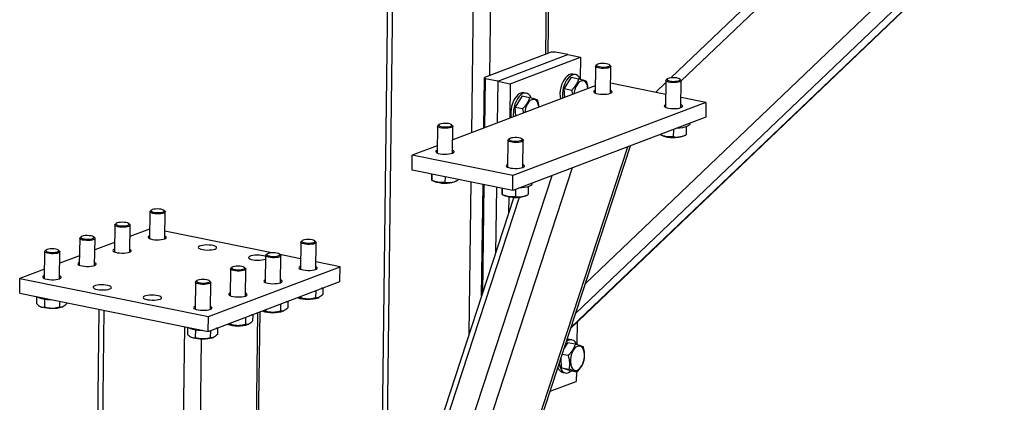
# Model space of a CAD drawing. Header units: millimetres. Extents: x 5 to 589, y 5 to 415.
# Tile 66 of 71: x 521 to 556, y 293 to 307. Entities that reach past the tile are written whole.
import ezdxf

# ---------------------------------------------------------------- set-up
doc = ezdxf.new("R2010")
doc.units = ezdxf.units.MM
doc.layers.add('TRAIT-FORT', color=4, linetype='Continuous', lineweight=25)

msp = doc.modelspace()

# ---------------------------------------------------------------- linework, layer by layer
at = {"layer": 'TRAIT-FORT', "color": 4, "linetype": 'Continuous', "lineweight": 25}
for p, q in [((539.7635, 306.1432), (539.8843, 315.3637)), ((534.0449, 315.1606), (533.6636, 286.067)), ((533.863, 286.6763), (534.2372, 315.2335)), ((539.684, 306.1131), (539.8049, 315.3336)), ((537.0036, 303.2678), (537.1551, 314.8259)), ((537.6492, 305.3413), (537.7675, 314.3692)), ((551.7979, 312.504), (544.2121, 305.255)), ((544.5916, 305.1496), (552.2021, 312.4221)), ((541.1163, 297.7987), (555.6809, 311.7165)), ((540.5881, 296.1845), (556.2946, 311.1936)), ((540.5966, 296.2103), (556.282, 311.1993)), ((540.7623, 296.7168), (556.1466, 311.418)), ((539.8748, 306.1854), (537.4585, 305.2689)), ((537.9415, 305.1339), (540.485, 306.0987)), ((540.0295, 306.1911), (539.8748, 306.1854)), ((540.485, 306.0987), (540.0295, 306.1911)), ((540.485, 306.0987), (540.9405, 306.0063)), ((538.3971, 305.0415), (540.9405, 306.0063)), ((540.9405, 306.0063), (540.9302, 305.2135)), ((541.5347, 305.7337), (541.4969, 305.6998)), ((542.0296, 305.6928), (541.9927, 305.7277)), ((540.7576, 305.3733), (540.6665, 305.3918)), ((541.4852, 305.6784), (541.4724, 304.7036)), ((542.0279, 304.6963), (542.0407, 305.6711)), ((537.4344, 303.4312), (537.4585, 305.2689)), ((537.4585, 305.2689), (537.486, 305.2263)), ((537.486, 305.2263), (537.4626, 303.4419)), ((537.9415, 305.1339), (537.486, 305.2263)), ((537.9415, 305.1339), (537.9216, 303.616)), ((537.9415, 305.1339), (538.3971, 305.0415)), ((538.3971, 305.0415), (538.3807, 303.7901)), ((540.6044, 305.2802), (540.3513, 304.8695)), ((540.6044, 305.2802), (540.8775, 305.2248)), ((544.0296, 304.6583), (542.0327, 305.0632)), ((544.0352, 305.086), (543.665, 304.7322)), ((544.0362, 305.161), (544.0234, 304.1862)), ((544.0856, 305.2163), (544.0479, 305.1824)), ((544.5805, 305.1754), (544.5437, 305.2103)), ((544.5789, 304.1789), (544.5917, 305.1538)), ((541.4758, 304.9642), (536.3114, 303.0052)), ((538.9771, 304.6979), (538.886, 304.7164)), ((540.3513, 304.8695), (540.6245, 304.8141)), ((540.3717, 304.5453), (540.3513, 304.8695)), ((545.4843, 304.3632), (538.4898, 301.7101)), ((538.824, 304.6049), (538.5709, 304.1941)), ((538.824, 304.6049), (539.0971, 304.5495)), ((545.4843, 304.3632), (544.5837, 304.5459)), ((545.4843, 304.3632), (545.4773, 303.8289)), ((538.5709, 304.1941), (538.844, 304.1388)), ((538.5912, 303.87), (538.5709, 304.1941)), ((545.4773, 303.8289), (538.4828, 301.1758)), ((544.9045, 303.5836), (544.9048, 303.6117)), ((535.7624, 303.5077), (535.7496, 302.5329)), ((535.8118, 303.563), (535.7741, 303.5291)), ((536.3067, 303.5221), (536.2699, 303.557)), ((536.3051, 302.5256), (536.3179, 303.5004)), ((544.3061, 303.3846), (544.3026, 303.1222)), ((544.7717, 303.482), (544.768, 303.1942)), ((538.3134, 302.9903), (538.3006, 302.0155)), ((538.3628, 303.0456), (538.3251, 303.0117)), ((538.8577, 303.0047), (538.8209, 303.0396)), ((538.8561, 302.0082), (538.8689, 302.983)), ((543.8232, 303.1997), (543.8239, 303.1993)), ((543.8232, 303.1994), (543.8972, 303.1624)), ((543.8239, 303.2017), (543.8239, 303.1993)), ((544.6783, 303.1522), (544.7582, 303.1896)), ((529.7584, 263.0866), (542.751, 302.7947)), ((529.7617, 263.3382), (542.6608, 302.7605)), ((535.753, 302.7934), (534.8455, 302.4492)), ((534.8385, 301.9148), (534.8455, 302.4492)), ((538.4898, 301.7101), (534.8455, 302.4492)), ((529.8349, 268.9282), (540.6562, 302.0002)), ((538.4828, 301.1758), (534.8385, 301.9148)), ((529.3051, 269.2918), (539.9155, 301.7192)), ((535.5377, 301.773), (535.5367, 301.695)), ((535.5494, 301.546), (535.6233, 301.5091)), ((535.553, 301.7699), (535.5501, 301.5459)), ((536.0315, 301.6729), (536.0288, 301.4688)), ((536.4045, 301.4988), (536.4844, 301.5362)), ((536.4947, 301.5789), (536.4942, 301.5408)), ((536.9081, 295.9828), (536.9802, 301.4805)), ((538.4828, 301.1758), (538.4898, 301.7101)), ((539.1816, 301.4129), (539.182, 301.441)), ((537.3547, 297.3476), (537.4077, 301.3938)), ((537.4357, 301.3881), (537.3839, 297.437)), ((537.8912, 301.2957), (537.8597, 298.8911)), ((538.0887, 301.2557), (538.0876, 301.1776)), ((538.104, 301.2526), (538.1011, 301.0286)), ((538.5832, 301.2139), (538.5798, 300.9515)), ((539.0489, 301.3112), (539.0451, 301.0235)), ((528.9942, 271.1622), (538.7348, 300.9313)), ((538.5253, 300.9253), (529.0029, 271.8229)), ((538.1004, 301.0287), (538.1743, 300.9917)), ((538.3433, 300.9431), (538.3355, 300.3453)), ((538.9555, 300.9815), (539.0354, 301.0188)), ((525.3389, 300.4025), (525.3261, 299.4277)), ((525.3883, 300.4578), (525.3506, 300.4239)), ((525.8832, 300.4169), (525.8464, 300.4518)), ((525.8816, 299.4204), (525.8944, 300.3952)), ((524.0671, 299.9201), (524.0544, 298.9453)), ((524.1166, 299.9754), (524.0789, 299.9415)), ((524.6115, 299.9345), (524.5747, 299.9694)), ((524.6099, 298.938), (524.6227, 299.9128)), ((525.3306, 299.7682), (524.6172, 299.4976)), ((529.7586, 298.9095), (525.8852, 299.6951)), ((522.7954, 299.4377), (522.7826, 298.4629)), ((522.8449, 299.493), (522.8071, 299.4591)), ((523.3398, 299.4521), (523.3029, 299.487)), ((523.3381, 298.4556), (523.3509, 299.4304)), ((530.8053, 299.2939), (530.7925, 298.3191)), ((530.8547, 299.3492), (530.817, 299.3153)), ((531.3496, 299.3083), (531.3128, 299.3432)), ((521.5237, 298.9553), (521.5109, 297.9805)), ((521.5731, 299.0106), (521.5354, 298.9767)), ((522.068, 298.9698), (522.0312, 299.0046)), ((522.0664, 297.9732), (522.0792, 298.9481)), ((524.0588, 299.2858), (523.3455, 299.0152)), ((531.348, 298.3118), (531.3608, 299.2866)), ((522.7871, 298.8034), (522.0737, 298.5329)), ((529.5335, 298.8115), (529.5208, 297.8367)), ((529.5221, 298.6799), (529.5319, 298.6838)), ((529.583, 298.8668), (529.5453, 298.8329)), ((530.0779, 298.8259), (530.0411, 298.8608)), ((530.7975, 298.6988), (530.0526, 298.8499)), ((530.0763, 297.8294), (530.0891, 298.8042)), ((532.2311, 298.4081), (531.3516, 298.5864)), ((521.5154, 298.3211), (520.6291, 297.9849)), ((527.4621, 296.5991), (532.2311, 298.4081)), ((528.2618, 298.3291), (528.249, 297.3543)), ((528.3113, 298.3844), (528.2735, 298.3505)), ((528.8062, 298.3435), (528.7693, 298.3784)), ((528.8045, 297.347), (528.8173, 298.3218)), ((532.2241, 297.8737), (532.2311, 298.4081)), ((520.6221, 297.4505), (520.6291, 297.9849)), ((520.6291, 297.9849), (527.4621, 296.5991)), ((527.0395, 297.902), (527.0018, 297.8681)), ((527.4551, 296.0648), (532.2241, 297.8737)), ((527.5344, 297.8611), (527.4976, 297.896)), ((526.9901, 297.8467), (526.9773, 296.8719)), ((527.5328, 296.8646), (527.5456, 297.8394)), ((531.346, 297.5406), (531.3425, 297.2735)), ((531.6065, 297.6394), (531.6034, 297.4012)), ((520.6221, 297.4505), (527.4551, 296.0648)), ((521.2349, 297.3176), (521.2316, 297.0685)), ((521.5197, 297.2382), (521.5158, 296.9379)), ((522.0638, 297.1581), (522.0608, 296.935)), ((530.3348, 297.157), (530.3316, 296.9188)), ((530.7981, 297.3328), (530.7974, 297.2765)), ((531.4474, 297.285), (531.4685, 297.2949)), ((521.363, 296.9676), (521.3846, 296.9567)), ((522.1658, 296.9465), (522.1869, 296.9564)), ((522.3223, 297.1057), (522.3218, 297.0626)), ((523.4943, 296.868), (522.949, 255.2546)), ((523.139, 255.1523), (523.6852, 296.8293)), ((529.5264, 296.8504), (529.5257, 296.7941)), ((530.0742, 297.0582), (530.0707, 296.7912)), ((530.1757, 296.8027), (530.1967, 296.8125)), ((527.4551, 296.0648), (527.4621, 296.5991)), ((528.708, 255.3554), (529.2504, 296.7457)), ((528.788, 255.4235), (529.3299, 296.7759)), ((528.8025, 296.5758), (528.799, 296.3088)), ((529.063, 296.6747), (529.0599, 296.4364)), ((526.0544, 254.5611), (526.6006, 296.238)), ((526.7013, 296.209), (526.698, 295.9599)), ((526.9861, 296.1296), (526.9822, 295.8293)), ((527.5307, 296.0934), (527.5272, 295.8264)), ((527.7913, 296.1923), (527.7882, 295.954)), ((528.2547, 296.368), (528.2539, 296.3117)), ((528.9039, 296.3203), (528.925, 296.3301)), ((540.8147, 296.401), (540.8041, 295.5946)), ((526.6732, 254.5836), (527.2131, 295.7813)), ((526.8294, 295.859), (526.851, 295.8481)), ((527.6322, 295.8379), (527.6533, 295.8478)), ((540.6315, 295.7544), (540.5404, 295.7729)), ((540.4783, 295.6614), (540.3474, 295.4488)), ((540.4783, 295.6614), (540.7515, 295.606)), ((540.257, 294.7447), (540.2345, 295.1038)), ((540.279, 295.2397), (540.4984, 295.1952)), ((540.257, 294.7447), (540.5301, 294.6894)), ((540.5418, 294.6496), (540.257, 294.7447)), ((540.2975, 294.575), (540.3886, 294.5566)), ((540.5418, 294.6496), (540.8149, 294.5942)), ((540.791, 294.5991), (540.7865, 294.2499)), ((539.8373, 293.8899), (540.7865, 294.2499))]:
    msp.add_line(p, q, dxfattribs=at)
at = {"layer": 'TRAIT-FORT', "color": 4, "linetype": 'Continuous', "lineweight": 25, "flags": 128}
for points in [[(541.5247, 305.7134), (541.537, 305.6941), (541.5695, 305.6764), (541.6192, 305.6619), (541.6817, 305.6518), (541.7515, 305.6471), (541.8223, 305.6482), (541.8879, 305.6549), (541.9425, 305.6668), (541.9811, 305.6826), (542.0005, 305.7011), (541.9987, 305.7206), (541.976, 305.7393), (541.9345, 305.7556), (541.8778, 305.7681), (541.8109, 305.7755), (541.7397, 305.7774), (541.6707, 305.7734), (541.61, 305.764), (541.5628, 305.75), (541.5335, 305.7326), (541.5247, 305.7134)], [(540.6665, 305.3918), (540.6418, 305.395), (540.5803, 305.3893), (540.5176, 305.3644), (540.4557, 305.3211), (540.3968, 305.2608), (540.3426, 305.1855), (540.2949, 305.0976), (540.2552, 304.9998), (540.2249, 304.8955)], [(540.9282, 305.2177), (540.8917, 305.28), (540.8449, 305.3304), (540.7914, 305.363), (540.733, 305.3766), (540.6714, 305.3708), (540.6087, 305.3459), (540.5468, 305.3026), (540.4879, 305.2423), (540.4337, 305.167), (540.386, 305.0791), (540.3463, 304.9814), (540.316, 304.877)], [(541.4853, 305.6762), (541.4937, 305.6967), (541.4969, 305.6998)], [(542.0296, 305.6928), (542.0371, 305.6836), (542.039, 305.6629), (542.0204, 305.6431), (541.9827, 305.6257), (541.9287, 305.6118), (541.8624, 305.6027), (541.7887, 305.5989), (541.7132, 305.6007), (541.6413, 305.608), (541.5784, 305.6203), (541.5293, 305.6366), (541.4974, 305.6557), (541.4853, 305.6762), (541.4853, 305.6762)], [(541.2102, 304.8634), (541.1994, 304.9429), (541.1778, 305.0159), (541.1463, 305.0756), (541.1065, 305.1193), (541.0601, 305.1451), (541.0091, 305.1518), (540.9557, 305.1393), (540.9023, 305.1079), (540.8512, 305.0592), (540.8047, 304.9952), (540.7647, 304.9187), (540.733, 304.833), (540.711, 304.742), (540.7013, 304.6704)], [(544.0363, 305.1589), (544.0447, 305.1793), (544.0479, 305.1824)], [(544.5805, 305.1754), (544.5881, 305.1662), (544.59, 305.1456), (544.5713, 305.1258), (544.5336, 305.1083), (544.4797, 305.0945), (544.4134, 305.0853), (544.3397, 305.0815), (544.2641, 305.0833), (544.1923, 305.0907), (544.1294, 305.1029), (544.0802, 305.1192), (544.0484, 305.1383), (544.0363, 305.1589), (544.0363, 305.1589)], [(544.0756, 305.1961), (544.088, 305.1768), (544.1204, 305.1591), (544.1701, 305.1445), (544.2327, 305.1345), (544.3024, 305.1298), (544.3733, 305.1308), (544.4389, 305.1376), (544.4935, 305.1494), (544.5321, 305.1653), (544.5514, 305.1838), (544.5497, 305.2033), (544.527, 305.222), (544.4855, 305.2383), (544.4287, 305.2507), (544.3618, 305.2582), (544.2907, 305.26), (544.2217, 305.2561), (544.161, 305.2467), (544.1138, 305.2327), (544.0845, 305.2153), (544.0756, 305.1961)], [(538.886, 304.7164), (538.8614, 304.7197), (538.7998, 304.714), (538.7371, 304.689), (538.6753, 304.6457), (538.6163, 304.5855), (538.5621, 304.5102), (538.5145, 304.4222), (538.4748, 304.3245), (538.4445, 304.2201)], [(539.1478, 304.5424), (539.1112, 304.6047), (539.0645, 304.6551), (539.011, 304.6876), (538.9525, 304.7012), (538.8909, 304.6955), (538.8282, 304.6706), (538.7664, 304.6273), (538.7074, 304.567), (538.6532, 304.4917), (538.6056, 304.4038), (538.5659, 304.306), (538.5356, 304.2017)], [(541.4737, 304.8042), (541.4558, 304.7962), (541.4265, 304.7752), (541.4176, 304.7526), (541.4296, 304.7298), (541.4619, 304.7084), (541.5122, 304.6896), (541.5776, 304.6746), (541.6539, 304.6643), (541.7362, 304.6595), (541.8195, 304.6603), (541.8985, 304.6668), (541.9681, 304.6786), (542.0242, 304.6948)], [(542.0242, 304.6948), (542.063, 304.7146), (542.0823, 304.7365), (542.0807, 304.7594), (542.0584, 304.7817), (542.0293, 304.7969)], [(539.4298, 304.1881), (539.419, 304.2675), (539.3973, 304.3406), (539.3659, 304.4003), (539.3261, 304.444), (539.2797, 304.4697), (539.2287, 304.4765), (539.1753, 304.4639), (539.1219, 304.4326), (539.0708, 304.3838), (539.0242, 304.3198), (538.9842, 304.2433), (538.9525, 304.1577), (538.9306, 304.0667), (538.9208, 303.995)], [(544.0247, 304.2869), (544.0068, 304.2788), (543.9775, 304.2578), (543.9686, 304.2352), (543.9806, 304.2125), (544.0128, 304.191), (544.0632, 304.1722), (544.1286, 304.1572), (544.2049, 304.147), (544.2872, 304.1421), (544.3705, 304.143), (544.4494, 304.1495), (544.5191, 304.1612), (544.5751, 304.1775)], [(544.5751, 304.1775), (544.614, 304.1972), (544.6332, 304.2192), (544.6317, 304.242), (544.6093, 304.2643), (544.5802, 304.2796)], [(535.8018, 303.5427), (535.8142, 303.5234), (535.8466, 303.5057), (535.8963, 303.4912), (535.9588, 303.4811), (536.0286, 303.4764), (536.0995, 303.4775), (536.1651, 303.4842), (536.2197, 303.4961), (536.2583, 303.5119), (536.2776, 303.5304), (536.2759, 303.5499), (536.2532, 303.5686), (536.2117, 303.5849), (536.1549, 303.5973), (536.088, 303.6048), (536.0169, 303.6066), (535.9479, 303.6027), (535.8871, 303.5933), (535.84, 303.5793), (535.8107, 303.5619), (535.8018, 303.5427)], [(544.9045, 303.5836), (544.9022, 303.5698), (544.8829, 303.5406), (544.8447, 303.513), (544.7888, 303.4879), (544.717, 303.4662), (544.6316, 303.4485), (544.5352, 303.4354), (544.4311, 303.4273), (544.417, 303.4267)], [(535.7625, 303.5055), (535.7709, 303.526), (535.7741, 303.5291)], [(536.3067, 303.5221), (536.3143, 303.5129), (536.3161, 303.4922), (536.2975, 303.4724), (536.2598, 303.4549), (536.2058, 303.4411), (536.1395, 303.432), (536.0659, 303.4281), (535.9903, 303.43), (535.9184, 303.4373), (535.8556, 303.4495), (535.8064, 303.4658), (535.7746, 303.485), (535.7625, 303.5055), (535.7625, 303.5055)], [(538.3134, 302.9882), (538.3219, 303.0086), (538.3251, 303.0117)], [(538.8577, 303.0047), (538.8653, 302.9955), (538.8671, 302.9748), (538.8485, 302.955), (538.8108, 302.9376), (538.7568, 302.9238), (538.6905, 302.9146), (538.6169, 302.9108), (538.5413, 302.9126), (538.4694, 302.9199), (538.4066, 302.9322), (538.3574, 302.9485), (538.3256, 302.9676), (538.3134, 302.9882), (538.3134, 302.9882)], [(538.3528, 303.0254), (538.3651, 303.0061), (538.3976, 302.9883), (538.4473, 302.9738), (538.5098, 302.9637), (538.5796, 302.959), (538.6505, 302.9601), (538.7161, 302.9669), (538.7706, 302.9787), (538.8093, 302.9946), (538.8286, 303.0131), (538.8269, 303.0325), (538.8042, 303.0512), (538.7627, 303.0675), (538.7059, 303.08), (538.639, 303.0875), (538.5679, 303.0893), (538.4989, 303.0853), (538.4381, 303.0759), (538.391, 303.0619), (538.3617, 303.0446), (538.3528, 303.0254)], [(535.7509, 302.6335), (535.7329, 302.6255), (535.7037, 302.6044), (535.6948, 302.5819), (535.7068, 302.5591), (535.739, 302.5377), (535.7894, 302.5188), (535.8548, 302.5038), (535.931, 302.4936), (536.0134, 302.4887), (536.0967, 302.4896), (536.1756, 302.4961), (536.2453, 302.5079), (536.3013, 302.5241)], [(536.3013, 302.5241), (536.3402, 302.5438), (536.3594, 302.5658), (536.3578, 302.5887), (536.3355, 302.6109), (536.3064, 302.6262)], [(538.3019, 302.1162), (538.2839, 302.1081), (538.2546, 302.0871), (538.2457, 302.0645), (538.2578, 302.0418), (538.29, 302.0203), (538.3404, 302.0015), (538.4058, 301.9865), (538.482, 301.9762), (538.5644, 301.9714), (538.6476, 301.9722), (538.7266, 301.9788), (538.7963, 301.9905), (538.8523, 302.0068)], [(538.8523, 302.0068), (538.8912, 302.0265), (538.9104, 302.0485), (538.9088, 302.0713), (538.8865, 302.0936), (538.8574, 302.1089)], [(539.1816, 301.4129), (539.1793, 301.3991), (539.1601, 301.3698), (539.1219, 301.3423), (539.066, 301.3172), (538.9942, 301.2955), (538.9087, 301.2778), (538.8124, 301.2647), (538.7083, 301.2566), (538.6942, 301.2559)], [(525.8832, 300.4169), (525.8871, 300.4128), (525.8941, 300.3922), (525.8806, 300.372), (525.8474, 300.3538), (525.7972, 300.339), (525.7335, 300.3286), (525.6612, 300.3234), (525.5856, 300.3238), (525.5123, 300.3298), (525.4467, 300.3409), (525.3937, 300.3563), (525.3573, 300.3748), (525.3401, 300.3952), (525.3434, 300.4158), (525.3506, 300.4239)], [(525.6113, 300.5016), (525.5411, 300.499), (525.4778, 300.4909), (525.4268, 300.478), (525.3927, 300.4613), (525.3786, 300.4424), (525.3856, 300.423), (525.4133, 300.4047), (525.459, 300.3893), (525.5188, 300.378), (525.5874, 300.3719), (525.6585, 300.3715), (525.726, 300.3768), (525.7839, 300.3875), (525.8269, 300.4025), (525.8513, 300.4205), (525.8548, 300.4398), (525.8373, 300.4589), (525.8002, 300.476), (525.7468, 300.4895), (525.6819, 300.4983), (525.6113, 300.5016)], [(524.3395, 300.0192), (524.2694, 300.0167), (524.206, 300.0086), (524.155, 299.9956), (524.121, 299.9789), (524.1068, 299.96), (524.1139, 299.9406), (524.1415, 299.9223), (524.1873, 299.9069), (524.2471, 299.8956), (524.3156, 299.8895), (524.3868, 299.8891), (524.4543, 299.8945), (524.5121, 299.9051), (524.5551, 299.9201), (524.5795, 299.9381), (524.5831, 299.9575), (524.5655, 299.9765), (524.5284, 299.9936), (524.4751, 300.0071), (524.4102, 300.0159), (524.3395, 300.0192)], [(524.6115, 299.9345), (524.6154, 299.9304), (524.6224, 299.9098), (524.6088, 299.8896), (524.5757, 299.8714), (524.5254, 299.8566), (524.4618, 299.8462), (524.3895, 299.841), (524.3139, 299.8414), (524.2405, 299.8474), (524.175, 299.8585), (524.122, 299.8739), (524.0856, 299.8924), (524.0683, 299.9128), (524.0716, 299.9334), (524.0789, 299.9415)], [(523.3398, 299.4521), (523.3436, 299.4481), (523.3507, 299.4274), (523.3371, 299.4072), (523.304, 299.3891), (523.2537, 299.3742), (523.1901, 299.3638), (523.1177, 299.3586), (523.0421, 299.359), (522.9688, 299.365), (522.9032, 299.3761), (522.8503, 299.3915), (522.8138, 299.4101), (522.7966, 299.4304), (522.7999, 299.451), (522.8071, 299.4591)], [(523.0678, 299.5368), (522.9977, 299.5343), (522.9343, 299.5262), (522.8833, 299.5132), (522.8492, 299.4965), (522.8351, 299.4777), (522.8421, 299.4582), (522.8698, 299.4399), (522.9155, 299.4245), (522.9753, 299.4132), (523.0439, 299.4071), (523.1151, 299.4067), (523.1826, 299.4121), (523.2404, 299.4227), (523.2834, 299.4377), (523.3078, 299.4557), (523.3113, 299.4751), (523.2938, 299.4941), (523.2567, 299.5112), (523.2033, 299.5247), (523.1384, 299.5335), (523.0678, 299.5368)], [(525.3274, 299.5283), (525.3095, 299.5203), (525.2802, 299.4993), (525.2713, 299.4767), (525.2833, 299.4539), (525.3155, 299.4325), (525.3659, 299.4137), (525.4313, 299.3987), (525.5076, 299.3884), (525.5899, 299.3836), (525.6732, 299.3844), (525.7521, 299.3909), (525.8218, 299.4027), (525.8778, 299.4189)], [(525.8778, 299.4189), (525.9167, 299.4387), (525.9359, 299.4607), (525.9344, 299.4835), (525.912, 299.5058), (525.8829, 299.5211)], [(531.3496, 299.3083), (531.3535, 299.3042), (531.3605, 299.2836), (531.347, 299.2634), (531.3138, 299.2452), (531.2636, 299.2304), (531.1999, 299.22), (531.1276, 299.2148), (531.052, 299.2152), (530.9787, 299.2212), (530.9131, 299.2323), (530.8601, 299.2477), (530.8237, 299.2662), (530.8065, 299.2866), (530.8098, 299.3072), (530.817, 299.3153)], [(531.0777, 299.393), (531.0075, 299.3904), (530.9442, 299.3823), (530.8932, 299.3694), (530.8591, 299.3527), (530.845, 299.3338), (530.852, 299.3144), (530.8797, 299.2961), (530.9254, 299.2806), (530.9852, 299.2694), (531.0537, 299.2633), (531.1249, 299.2629), (531.1924, 299.2682), (531.2503, 299.2789), (531.2933, 299.2939), (531.3176, 299.3119), (531.3212, 299.3312), (531.3037, 299.3503), (531.2666, 299.3674), (531.2132, 299.3809), (531.1483, 299.3897), (531.0777, 299.393)], [(522.068, 298.9698), (522.0719, 298.9657), (522.0789, 298.945), (522.0653, 298.9249), (522.0322, 298.9067), (521.982, 298.8918), (521.9183, 298.8814), (521.846, 298.8763), (521.7704, 298.8767), (521.6971, 298.8826), (521.6315, 298.8937), (521.5785, 298.9091), (521.5421, 298.9277), (521.5249, 298.948), (521.5282, 298.9686), (521.5354, 298.9767)], [(521.796, 299.0544), (521.7259, 299.0519), (521.6625, 299.0438), (521.6115, 299.0308), (521.5775, 299.0142), (521.5633, 298.9953), (521.5704, 298.9758), (521.598, 298.9576), (521.6438, 298.9421), (521.7036, 298.9308), (521.7721, 298.9247), (521.8433, 298.9243), (521.9108, 298.9297), (521.9686, 298.9403), (522.0117, 298.9553), (522.036, 298.9733), (522.0396, 298.9927), (522.0221, 299.0118), (521.9849, 299.0288), (521.9316, 299.0423), (521.8667, 299.0511), (521.796, 299.0544)], [(524.0557, 299.0459), (524.0377, 299.0379), (524.0084, 299.0169), (523.9995, 298.9943), (524.0116, 298.9716), (524.0438, 298.9501), (524.0942, 298.9313), (524.1596, 298.9163), (524.2358, 298.906), (524.3182, 298.9012), (524.4014, 298.902), (524.4804, 298.9086), (524.5501, 298.9203), (524.6061, 298.9366)], [(524.6061, 298.9366), (524.645, 298.9563), (524.6642, 298.9783), (524.6626, 299.0011), (524.6403, 299.0234), (524.6112, 299.0387)], [(527.7, 299.0494), (527.7388, 299.0691), (527.7581, 299.0911), (527.7565, 299.114), (527.7342, 299.1362), (527.6925, 299.1565), (527.6342, 299.1736), (527.5628, 299.1863), (527.4829, 299.1939), (527.3994, 299.1959), (527.3177, 299.1922), (527.2428, 299.183), (527.1794, 299.1689), (527.1316, 299.1508), (527.1023, 299.1297), (527.0934, 299.1071), (527.1055, 299.0844), (527.1377, 299.063), (527.1881, 299.0441), (527.2534, 299.0291), (527.3297, 299.0189), (527.412, 299.014), (527.4953, 299.0149), (527.5743, 299.0214), (527.644, 299.0331), (527.7, 299.0494)], [(529.5331, 298.7794), (529.5147, 298.787), (529.4563, 298.804), (529.385, 298.8168), (529.305, 298.8244), (529.2216, 298.8264), (529.1398, 298.8227), (529.0649, 298.8135), (529.0015, 298.7994), (528.9537, 298.7812), (528.9244, 298.7602), (528.9155, 298.7376), (528.9276, 298.7149), (528.9598, 298.6934), (529.0102, 298.6746), (529.0756, 298.6596), (529.1518, 298.6493), (529.2342, 298.6445), (529.3174, 298.6454), (529.3964, 298.6519), (529.4661, 298.6636), (529.5221, 298.6799), (529.5221, 298.6799)], [(530.0779, 298.8259), (530.0818, 298.8218), (530.0888, 298.8012), (530.0752, 298.781), (530.0421, 298.7628), (529.9918, 298.748), (529.9282, 298.7376), (529.8559, 298.7324), (529.7803, 298.7328), (529.7069, 298.7388), (529.6414, 298.7499), (529.5884, 298.7653), (529.5519, 298.7838), (529.5347, 298.8042), (529.538, 298.8248), (529.5453, 298.8329)], [(529.8059, 298.9106), (529.7358, 298.908), (529.6724, 298.8999), (529.6214, 298.887), (529.5874, 298.8703), (529.5732, 298.8514), (529.5803, 298.832), (529.6079, 298.8137), (529.6537, 298.7983), (529.7135, 298.787), (529.782, 298.7809), (529.8532, 298.7805), (529.9207, 298.7859), (529.9785, 298.7965), (530.0215, 298.8115), (530.0459, 298.8295), (530.0495, 298.8489), (530.0319, 298.8679), (529.9948, 298.885), (529.9415, 298.8985), (529.8766, 298.9073), (529.8059, 298.9106)], [(522.784, 298.5636), (522.766, 298.5555), (522.7367, 298.5345), (522.7278, 298.5119), (522.7398, 298.4892), (522.7721, 298.4677), (522.8224, 298.4489), (522.8878, 298.4339), (522.9641, 298.4237), (523.0464, 298.4188), (523.1297, 298.4197), (523.2087, 298.4262), (523.2783, 298.4379), (523.3344, 298.4542)], [(523.3344, 298.4542), (523.3732, 298.4739), (523.3925, 298.4959), (523.3909, 298.5187), (523.3686, 298.541), (523.3395, 298.5563)], [(528.8062, 298.3435), (528.81, 298.3395), (528.817, 298.3188), (528.8035, 298.2986), (528.7703, 298.2804), (528.7201, 298.2656), (528.6564, 298.2552), (528.5841, 298.25), (528.5085, 298.2504), (528.4352, 298.2564), (528.3696, 298.2675), (528.3166, 298.2829), (528.2802, 298.3015), (528.263, 298.3218), (528.2663, 298.3424), (528.2735, 298.3505)], [(528.5342, 298.4282), (528.464, 298.4257), (528.4007, 298.4176), (528.3497, 298.4046), (528.3156, 298.3879), (528.3015, 298.369), (528.3085, 298.3496), (528.3362, 298.3313), (528.3819, 298.3159), (528.4417, 298.3046), (528.5103, 298.2985), (528.5814, 298.2981), (528.6489, 298.3035), (528.7068, 298.3141), (528.7498, 298.3291), (528.7742, 298.3471), (528.7777, 298.3665), (528.7602, 298.3855), (528.7231, 298.4026), (528.6697, 298.4161), (528.6048, 298.4249), (528.5342, 298.4282)], [(530.7938, 298.4197), (530.7758, 298.4117), (530.7466, 298.3907), (530.7377, 298.3681), (530.7497, 298.3453), (530.7819, 298.3239), (530.8323, 298.3051), (530.8977, 298.2901), (530.974, 298.2798), (531.0563, 298.275), (531.1396, 298.2758), (531.2185, 298.2823), (531.2882, 298.2941), (531.3442, 298.3103)], [(531.3442, 298.3103), (531.3831, 298.3301), (531.4023, 298.352), (531.4007, 298.3749), (531.3784, 298.3971), (531.3493, 298.4124)], [(521.5122, 298.0812), (521.4942, 298.0731), (521.465, 298.0521), (521.4561, 298.0295), (521.4681, 298.0068), (521.5003, 297.9853), (521.5507, 297.9665), (521.6161, 297.9515), (521.6923, 297.9413), (521.7747, 297.9364), (521.858, 297.9373), (521.9369, 297.9438), (522.0066, 297.9555), (522.0626, 297.9718)], [(522.0626, 297.9718), (522.1015, 297.9915), (522.1207, 298.0135), (522.1191, 298.0363), (522.0968, 298.0586), (522.0677, 298.0739)], [(527.5344, 297.8611), (527.5383, 297.8571), (527.5453, 297.8364), (527.5317, 297.8162), (527.4986, 297.7981), (527.4483, 297.7832), (527.3847, 297.7728), (527.3124, 297.7676), (527.2368, 297.7681), (527.1635, 297.774), (527.0979, 297.7851), (527.0449, 297.8005), (527.0085, 297.8191), (526.9913, 297.8394), (526.9946, 297.86), (527.0018, 297.8681)], [(527.2624, 297.9458), (527.1923, 297.9433), (527.1289, 297.9352), (527.0779, 297.9222), (527.0439, 297.9056), (527.0297, 297.8867), (527.0368, 297.8672), (527.0644, 297.849), (527.1102, 297.8335), (527.17, 297.8222), (527.2385, 297.8161), (527.3097, 297.8157), (527.3772, 297.8211), (527.435, 297.8317), (527.478, 297.8467), (527.5024, 297.8647), (527.506, 297.8841), (527.4884, 297.9032), (527.4513, 297.9202), (527.398, 297.9337), (527.3331, 297.9425), (527.2624, 297.9458)], [(529.5221, 297.9373), (529.5041, 297.9293), (529.4748, 297.9083), (529.4659, 297.8857), (529.478, 297.863), (529.5102, 297.8415), (529.5606, 297.8227), (529.626, 297.8077), (529.7022, 297.7974), (529.7846, 297.7926), (529.8678, 297.7934), (529.9468, 297.7999), (530.0165, 297.8117), (530.0725, 297.8279)], [(530.0725, 297.8279), (530.1114, 297.8477), (530.1306, 297.8697), (530.129, 297.8925), (530.1067, 297.9148), (530.0776, 297.9301)], [(523.8848, 297.6022), (523.9236, 297.622), (523.9428, 297.644), (523.9413, 297.6668), (523.919, 297.6891), (523.8773, 297.7094), (523.819, 297.7264), (523.7476, 297.7391), (523.6677, 297.7468), (523.5842, 297.7488), (523.5024, 297.7451), (523.4275, 297.7359), (523.3642, 297.7217), (523.3164, 297.7036), (523.2871, 297.6826), (523.2782, 297.66), (523.2902, 297.6373), (523.3225, 297.6158), (523.3728, 297.597), (523.4382, 297.582), (523.5145, 297.5717), (523.5968, 297.5669), (523.6801, 297.5677), (523.759, 297.5742), (523.8287, 297.586), (523.8848, 297.6022)], [(531.5783, 297.6287), (531.5735, 297.6267), (531.5479, 297.6172)], [(525.7069, 297.2327), (525.7457, 297.2524), (525.765, 297.2744), (525.7634, 297.2973), (525.7411, 297.3195), (525.6995, 297.3398), (525.6411, 297.3569), (525.5697, 297.3696), (525.4898, 297.3772), (525.4063, 297.3792), (525.3246, 297.3755), (525.2497, 297.3663), (525.1863, 297.3522), (525.1385, 297.3341), (525.1092, 297.313), (525.1003, 297.2905), (525.1124, 297.2677), (525.1446, 297.2463), (525.195, 297.2275), (525.2603, 297.2124), (525.3366, 297.2022), (525.419, 297.1973), (525.5022, 297.1982), (525.5812, 297.2047), (525.6509, 297.2165), (525.7069, 297.2327)], [(528.2503, 297.455), (528.2324, 297.4469), (528.2031, 297.4259), (528.1942, 297.4033), (528.2062, 297.3806), (528.2385, 297.3591), (528.2888, 297.3403), (528.3542, 297.3253), (528.4305, 297.315), (528.5128, 297.3102), (528.5961, 297.311), (528.6751, 297.3176), (528.7447, 297.3293), (528.8008, 297.3456)], [(528.8008, 297.3456), (528.8396, 297.3653), (528.8589, 297.3873), (528.8573, 297.4101), (528.835, 297.4324), (528.8059, 297.4477)], [(522.1658, 296.9465), (522.1166, 296.928), (522.0485, 296.9112), (521.9685, 296.8989), (521.88, 296.8914), (521.787, 296.8892), (521.6936, 296.8924), (521.6037, 296.9008), (521.5213, 296.9141), (521.4501, 296.9316), (521.3932, 296.9527), (521.3846, 296.9567)], [(526.9786, 296.9726), (526.9606, 296.9645), (526.9313, 296.9435), (526.9225, 296.9209), (526.9345, 296.8982), (526.9667, 296.8767), (527.0171, 296.8579), (527.0825, 296.8429), (527.1587, 296.8327), (527.2411, 296.8278), (527.3244, 296.8287), (527.4033, 296.8352), (527.473, 296.8469), (527.529, 296.8632)], [(527.529, 296.8632), (527.5679, 296.8829), (527.5871, 296.9049), (527.5855, 296.9277), (527.5632, 296.95), (527.5341, 296.9653)], [(530.3066, 297.1464), (530.3017, 297.1444), (530.2762, 297.1348)], [(529.0349, 296.664), (529.03, 296.662), (529.0044, 296.6524)], [(527.7631, 296.1816), (527.7583, 296.1796), (527.7327, 296.17)], [(527.6322, 295.8379), (527.583, 295.8194), (527.5149, 295.8026), (527.4349, 295.7903), (527.3464, 295.7828), (527.2534, 295.7806), (527.1599, 295.7838), (527.0701, 295.7922), (526.9877, 295.8055), (526.9165, 295.823), (526.8595, 295.8441), (526.851, 295.8481)], [(540.5735, 294.9409), (540.5845, 294.8576), (540.6062, 294.7846), (540.6376, 294.7249), (540.6774, 294.6812), (540.7238, 294.6554), (540.7748, 294.6487), (540.8282, 294.6612), (540.8816, 294.6926), (540.9327, 294.7413), (540.9793, 294.8054), (541.0193, 294.8819), (541.0509, 294.9675), (541.0729, 295.0585), (541.0842, 295.1509), (541.0844, 295.2407), (541.0734, 295.324), (541.0517, 295.3971), (541.0203, 295.4567), (540.9805, 295.5004), (540.9341, 295.5262), (540.8831, 295.533), (540.8297, 295.5204), (540.7763, 295.4891), (540.7252, 295.4403), (540.6786, 295.3763), (540.6386, 295.2998), (540.6069, 295.2142), (540.5849, 295.1231), (540.5736, 295.0307), (540.5735, 294.9409)], [(540.1671, 294.8978), (540.1762, 294.8421), (540.2002, 294.7552), (540.2341, 294.6812), (540.277, 294.6225), (540.3273, 294.5808), (540.3835, 294.5577), (540.4437, 294.5537), (540.5061, 294.5691), (540.5687, 294.6034), (540.6092, 294.636)]]:
    msp.add_lwpolyline(points, dxfattribs=at)
at = {"layer": 'TRAIT-FORT', "color": 4, "linetype": 'Continuous', "lineweight": 25}
for centre, radius, start, end in [((541.1876, 304.6551), 0.9923, 165.98153, 189.92381), ((541.3025, 304.6335), 1.0161, 166.13444, 186.66234), ((539.4072, 303.9798), 0.9923, 165.98153, 189.92381), ((539.5221, 303.9581), 1.0161, 166.13444, 186.66234), ((544.3021, 304.2524), 1.1628, 249.6204, 288.87793), ((536.0283, 302.5991), 1.1628, 249.6204, 288.87793), ((538.5792, 302.0817), 1.1628, 249.6204, 288.87793), ((521.7109, 298.3736), 1.1555, 244.53338, 272.53787), ((531.0691, 298.4065), 1.1835, 250.85925, 288.64018), ((529.7974, 297.9241), 1.1835, 250.85925, 288.64018), ((527.1773, 297.265), 1.1555, 244.53338, 272.53787), ((528.5256, 297.4417), 1.1835, 250.85925, 288.64018), ((540.5863, 295.5267), 0.2275, 18.47814, 134.94281), ((540.5028, 295.5779), 0.1986, 79.09045, 104.69275), ((540.3659, 294.8243), 0.2584, 196.84551, 254.65443)]:
    msp.add_arc(centre, radius, start, end, dxfattribs=at)
for points, knots in [([(540.8775, 305.2248), (540.8655, 305.1872), (540.8413, 305.111), (540.7829, 305.0027), (540.7092, 304.9028), (540.6529, 304.8438), (540.6245, 304.8141)], [0, 0, 0, 0, 0.2646049, 0.5349477, 0.7653431, 1, 1, 1, 1]), ([(540.8775, 305.2248), (540.9122, 305.2146), (540.9824, 305.1938), (541.0638, 305.1675), (541.1237, 305.1461), (541.1494, 305.1352), (541.1623, 305.1297)], [0, 0, 0, 0, 0.26460494, 0.53494775, 0.76534313, 1, 1, 1, 1]), ([(541.2108, 304.8636), (541.2096, 304.8893), (541.2063, 304.9593), (541.1856, 305.0492), (541.1675, 305.1118), (541.1623, 305.1297)], [0, 0, 0, 0, 0.293796, 0.7983778, 1, 1, 1, 1]), ([(540.6614, 304.6552), (540.6551, 304.6903), (540.6455, 304.7434), (540.6298, 304.7962), (540.6245, 304.8141)], [0, 0, 0, 0, 0.6609745, 1, 1, 1, 1]), ([(539.0971, 304.5495), (539.0851, 304.5118), (539.0609, 304.4357), (539.0025, 304.3274), (538.9288, 304.2275), (538.8724, 304.1685), (538.844, 304.1388)], [0, 0, 0, 0, 0.2646049, 0.5349477, 0.7653431, 1, 1, 1, 1]), ([(539.0971, 304.5495), (539.1318, 304.5392), (539.2019, 304.5184), (539.2834, 304.4922), (539.3433, 304.4708), (539.3689, 304.4599), (539.3818, 304.4544)], [0, 0, 0, 0, 0.26460494, 0.53494775, 0.76534313, 1, 1, 1, 1]), ([(539.4303, 304.1883), (539.4292, 304.214), (539.4259, 304.2839), (539.4052, 304.3738), (539.387, 304.4365), (539.3818, 304.4544)], [0, 0, 0, 0, 0.293796, 0.7983778, 1, 1, 1, 1]), ([(538.881, 303.9799), (538.8746, 304.015), (538.865, 304.068), (538.8493, 304.1208), (538.844, 304.1388)], [0, 0, 0, 0, 0.6609745, 1, 1, 1, 1]), ([(544.3026, 303.1222), (544.2609, 303.1172), (544.1766, 303.107), (544.052, 303.1184), (543.9332, 303.1503), (543.8606, 303.1828), (543.8239, 303.1993)], [0, 0, 0, 0, 0.26460494, 0.53494775, 0.76534313, 1, 1, 1, 1]), ([(544.3026, 303.1222), (544.3429, 303.1167), (544.4242, 303.1057), (544.5451, 303.1157), (544.6609, 303.1463), (544.7321, 303.1781), (544.768, 303.1942)], [0, 0, 0, 0, 0.2646049, 0.5349477, 0.7653431, 1, 1, 1, 1]), ([(535.5367, 301.695), (535.5382, 301.6598), (535.5406, 301.6016), (535.5447, 301.5586), (535.5477, 301.5466), (535.5496, 301.5461), (535.5501, 301.5459)], [0, 0, 0, 0, 0.3855495, 0.6376419, 0.8965462, 1, 1, 1, 1]), ([(536.0288, 301.4688), (535.9871, 301.4638), (535.9028, 301.4536), (535.7782, 301.465), (535.6594, 301.4969), (535.5867, 301.5295), (535.5501, 301.5459)], [0, 0, 0, 0, 0.26460494, 0.53494775, 0.76534313, 1, 1, 1, 1]), ([(536.0288, 301.4688), (536.069, 301.4633), (536.1504, 301.4523), (536.2713, 301.4623), (536.3871, 301.493), (536.4582, 301.5248), (536.4942, 301.5408)], [0, 0, 0, 0, 0.2646049, 0.5349477, 0.7653431, 1, 1, 1, 1]), ([(538.0876, 301.1776), (538.0891, 301.1424), (538.0916, 301.0842), (538.0957, 301.0412), (538.0987, 301.0292), (538.1005, 301.0287), (538.1011, 301.0286)], [0, 0, 0, 0, 0.3855495, 0.6376419, 0.8965462, 1, 1, 1, 1]), ([(538.5798, 300.9515), (538.5381, 300.9464), (538.4538, 300.9363), (538.3292, 300.9477), (538.2104, 300.9795), (538.1377, 301.0121), (538.1011, 301.0286)], [0, 0, 0, 0, 0.26460494, 0.53494775, 0.76534313, 1, 1, 1, 1]), ([(538.5798, 300.9515), (538.62, 300.946), (538.7014, 300.9349), (538.8222, 300.945), (538.9381, 300.9756), (539.0092, 301.0074), (539.0451, 301.0235)], [0, 0, 0, 0, 0.2646049, 0.5349477, 0.7653431, 1, 1, 1, 1]), ([(530.687, 297.2907), (530.7018, 297.2859), (530.7391, 297.2738), (530.7754, 297.2755), (530.7974, 297.2765)], [0, 0, 0, 0, 0.3953053, 1, 1, 1, 1]), ([(531.3425, 297.2735), (531.2729, 297.2577), (531.1579, 297.2315), (530.9915, 297.2348), (530.8799, 297.2541), (530.8157, 297.2715), (530.7974, 297.2765)], [0, 0, 0, 0, 0.3855495, 0.6376419, 0.8965462, 1, 1, 1, 1]), ([(531.6034, 297.4012), (531.5806, 297.3784), (531.5345, 297.3323), (531.4665, 297.2904), (531.4019, 297.2714), (531.3624, 297.2728), (531.3425, 297.2735)], [0, 0, 0, 0, 0.2646049, 0.5349477, 0.7653431, 1, 1, 1, 1]), ([(521.2316, 297.0685), (521.2561, 297.0455), (521.3057, 296.9989), (521.3795, 296.9563), (521.4502, 296.9365), (521.4938, 296.9375), (521.5158, 296.9379)], [0, 0, 0, 0, 0.26460494, 0.53494775, 0.76534313, 1, 1, 1, 1]), ([(522.0608, 296.935), (521.9913, 296.9191), (521.8762, 296.8929), (521.7099, 296.8963), (521.5982, 296.9156), (521.5341, 296.933), (521.5158, 296.9379)], [0, 0, 0, 0, 0.3855495, 0.6376419, 0.8965462, 1, 1, 1, 1]), ([(522.3218, 297.0626), (522.299, 297.0398), (522.2529, 296.9937), (522.1849, 296.9519), (522.1203, 296.9329), (522.0808, 296.9343), (522.0608, 296.935)], [0, 0, 0, 0, 0.2646049, 0.5349477, 0.7653431, 1, 1, 1, 1]), ([(529.4153, 296.8083), (529.4301, 296.8035), (529.4674, 296.7914), (529.5037, 296.7931), (529.5257, 296.7941)], [0, 0, 0, 0, 0.3953053, 1, 1, 1, 1]), ([(530.3316, 296.9188), (530.3088, 296.896), (530.2628, 296.8499), (530.1948, 296.8081), (530.1301, 296.7891), (530.0906, 296.7904), (530.0707, 296.7912)], [0, 0, 0, 0, 0.2646049, 0.5349477, 0.7653431, 1, 1, 1, 1]), ([(530.0707, 296.7912), (530.0012, 296.7753), (529.8861, 296.7491), (529.7198, 296.7525), (529.6081, 296.7717), (529.544, 296.7891), (529.5257, 296.7941)], [0, 0, 0, 0, 0.3855495, 0.6376419, 0.8965462, 1, 1, 1, 1]), ([(528.1436, 296.3259), (528.1583, 296.3211), (528.1956, 296.309), (528.232, 296.3107), (528.2539, 296.3117)], [0, 0, 0, 0, 0.3953053, 1, 1, 1, 1]), ([(528.799, 296.3088), (528.7294, 296.2929), (528.6144, 296.2667), (528.4481, 296.2701), (528.3364, 296.2893), (528.2722, 296.3067), (528.2539, 296.3117)], [0, 0, 0, 0, 0.3855495, 0.6376419, 0.8965462, 1, 1, 1, 1]), ([(529.0599, 296.4364), (529.0371, 296.4136), (528.991, 296.3675), (528.9231, 296.3257), (528.8584, 296.3067), (528.8189, 296.3081), (528.799, 296.3088)], [0, 0, 0, 0, 0.2646049, 0.5349477, 0.7653431, 1, 1, 1, 1]), ([(526.698, 295.9599), (526.7225, 295.9369), (526.7721, 295.8903), (526.8458, 295.8476), (526.9166, 295.8279), (526.9602, 295.8289), (526.9822, 295.8293)], [0, 0, 0, 0, 0.26460494, 0.53494775, 0.76534313, 1, 1, 1, 1]), ([(527.5272, 295.8264), (527.4577, 295.8105), (527.3426, 295.7843), (527.1763, 295.7877), (527.0646, 295.8069), (527.0005, 295.8244), (526.9822, 295.8293)], [0, 0, 0, 0, 0.3855495, 0.6376419, 0.8965462, 1, 1, 1, 1]), ([(527.7882, 295.954), (527.7654, 295.9312), (527.7193, 295.8851), (527.6513, 295.8433), (527.5866, 295.8243), (527.5472, 295.8257), (527.5272, 295.8264)], [0, 0, 0, 0, 0.2646049, 0.5349477, 0.7653431, 1, 1, 1, 1]), ([(540.7515, 295.606), (540.7395, 295.5683), (540.7153, 295.4921), (540.6569, 295.3838), (540.5831, 295.284), (540.5268, 295.225), (540.4984, 295.1952)], [0, 0, 0, 0, 0.2646049, 0.5349477, 0.7653431, 1, 1, 1, 1]), ([(540.7515, 295.606), (540.7862, 295.5957), (540.8563, 295.5749), (540.9377, 295.5487), (540.9977, 295.5272), (541.0233, 295.5163), (541.0362, 295.5108)], [0, 0, 0, 0, 0.26460494, 0.53494775, 0.76534313, 1, 1, 1, 1]), ([(541.0679, 295.005), (541.0777, 295.0665), (541.094, 295.1683), (541.0822, 295.3232), (541.0597, 295.4303), (541.0414, 295.4929), (541.0362, 295.5108)], [0, 0, 0, 0, 0.3855495, 0.6376419, 0.8965462, 1, 1, 1, 1]), ([(540.5301, 294.6894), (540.5399, 294.7509), (540.5561, 294.8527), (540.5443, 295.0075), (540.5219, 295.1146), (540.5036, 295.1773), (540.4984, 295.1952)], [0, 0, 0, 0, 0.3855495, 0.6376419, 0.8965462, 1, 1, 1, 1]), ([(540.8149, 294.5942), (540.8002, 294.6005), (540.7704, 294.6131), (540.7037, 294.6363), (540.6221, 294.6621), (540.561, 294.6802), (540.5301, 294.6894)], [0, 0, 0, 0, 0.2646049, 0.5349477, 0.7653431, 1, 1, 1, 1]), ([(540.8149, 294.5942), (540.8468, 294.6279), (540.9114, 294.6958), (540.9846, 294.8011), (541.0367, 294.9054), (541.0575, 294.9716), (541.0679, 295.005)], [0, 0, 0, 0, 0.2646049, 0.5349477, 0.7653431, 1, 1, 1, 1])]:
    msp.add_open_spline(points, degree=3, knots=knots, dxfattribs=at)

doc.saveas('drawing.dxf')
